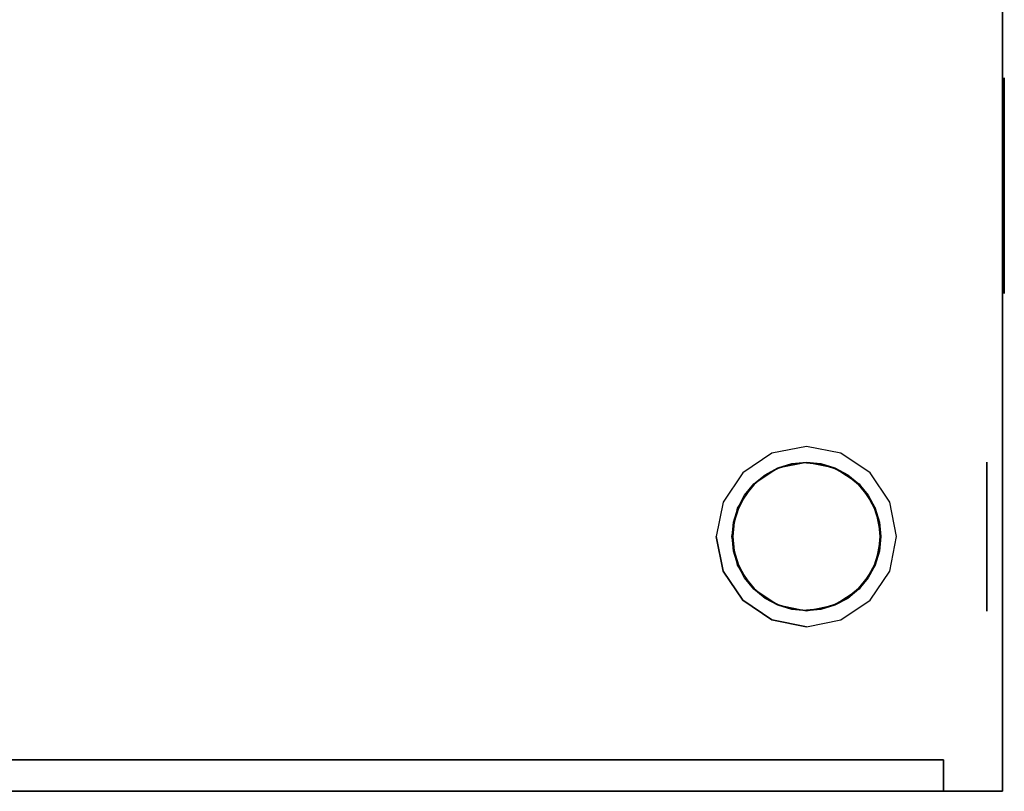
# Model space of a CAD drawing. Extents: x -254 to 249, y -205 to 308.
# Tile 2 of 4: x -2 to 249, y -205 to -8. Entities that reach past the tile are written whole.
import ezdxf

# ---------------------------------------------------------------- set-up
doc = ezdxf.new("R2010")
doc.units = 0
doc.layers.add('KF_PASSIO_SUB_12_SPEAKDETA', color=250, linetype='CONTINUOUS')
doc.layers.add('KF_PASSIO_SUB_12_SPEAKER', color=253, linetype='CONTINUOUS')

# ---------------------------------------------------------------- blocks, each defined once
blk = doc.blocks.new('PASSIO_SUB_12_3D')
at = {"layer": 'KF_PASSIO_SUB_12_SPEAKDETA', "color": 253}
for points, invisible_edges in [([(175.5, 0, -65), (177.25, 0, -56.2), (180.95, -4, -57.73), (179.5, -4, -65)], 10), ([(175.5, 0, -65), (175.5, 0, -53.5), (177.25, 0, -56.2), (175.5, 0, -65)], 11), ([(175.5, 0, -42), (187, 0, -42), (189.7, 0, -43.75), (182.24, 0, -48.74)], 11), ([(175.5, 0, -53.5), (175.5, 0, -42), (182.24, 0, -48.74), (177.25, 0, -56.2)], 11), ([(175.5, 0, -76.5), (175.5, 0, -88), (182.24, 0, -81.26), (177.25, 0, -73.8)], 11), ([(175.5, 0, -65), (175.5, 0, -76.5), (177.25, 0, -73.8), (175.5, 0, -65)], 11), ([(177.25, 0, -73.8), (175.5, 0, -65), (179.5, -4, -65), (180.95, -4, -72.27)], 10), ([(175.5, 0, -88), (187, 0, -88), (189.7, 0, -86.25), (182.24, 0, -81.26)], 11), ([(177.25, 0, -56.2), (182.24, 0, -48.74), (185.06, -4, -51.56), (180.95, -4, -57.73)], 10), ([(182.24, 0, -81.26), (177.25, 0, -73.8), (180.95, -4, -72.27), (185.06, -4, -78.44)], 10), ([(182.24, 0, -48.74), (189.7, 0, -43.75), (191.23, -4, -47.45), (185.06, -4, -51.56)], 10), ([(189.7, 0, -86.25), (182.24, 0, -81.26), (185.06, -4, -78.44), (191.23, -4, -82.55)], 10), ([(187, 0, -42), (198.5, 0, -42), (198.5, 0, -42), (189.7, 0, -43.75)], 11), ([(187, 0, -88), (198.5, 0, -88), (198.5, 0, -88), (189.7, 0, -86.25)], 11), ([(189.7, 0, -43.75), (198.5, 0, -42), (198.5, -4, -46), (191.23, -4, -47.45)], 10), ([(198.5, 0, -88), (189.7, 0, -86.25), (191.23, -4, -82.55), (198.5, -4, -84)], 10), ([(198.5, 0, -42), (207.3, 0, -43.75), (205.77, -4, -47.45), (198.5, -4, -46)], 10), ([(210, 0, -42), (198.5, 0, -42), (198.5, 0, -42), (207.3, 0, -43.75)], 11), ([(207.3, 0, -86.25), (198.5, 0, -88), (198.5, -4, -84), (205.77, -4, -82.55)], 10), ([(198.5, 0, -88), (210, 0, -88), (207.3, 0, -86.25), (198.5, 0, -88)], 11), ([(207.3, 0, -43.75), (214.76, 0, -48.74), (211.94, -4, -51.56), (205.77, -4, -47.45)], 10), ([(214.76, 0, -81.26), (207.3, 0, -86.25), (205.77, -4, -82.55), (211.94, -4, -78.44)], 10), ([(221.5, 0, -42), (210, 0, -42), (207.3, 0, -43.75), (214.76, 0, -48.74)], 11), ([(210, 0, -88), (221.5, 0, -88), (214.76, 0, -81.26), (207.3, 0, -86.25)], 11), ([(214.76, 0, -48.74), (219.75, 0, -56.2), (216.05, -4, -57.73), (211.94, -4, -51.56)], 10), ([(219.75, 0, -73.8), (214.76, 0, -81.26), (211.94, -4, -78.44), (216.05, -4, -72.27)], 10), ([(221.5, 0, -53.5), (221.5, 0, -42), (214.76, 0, -48.74), (219.75, 0, -56.2)], 11), ([(221.5, 0, -88), (221.5, 0, -76.5), (219.75, 0, -73.8), (214.76, 0, -81.26)], 11), ([(219.75, 0, -56.2), (221.5, 0, -65), (217.5, -4, -65), (216.05, -4, -57.73)], 10), ([(221.5, 0, -65), (219.75, 0, -73.8), (216.05, -4, -72.27), (217.5, -4, -65)], 10), ([(221.5, 0, -65), (221.5, 0, -53.5), (219.75, 0, -56.2), (221.5, 0, -65)], 11), ([(221.5, 0, -76.5), (221.5, 0, -65), (221.5, 0, -65), (219.75, 0, -73.8)], 11), ([(180.95, -4, -57.73), (179.5, -4, -65), (217.5, -4, -65), (216.05, -4, -57.73)], 10), ([(179.5, -4, -65), (180.95, -4, -72.27), (216.05, -4, -72.27), (217.5, -4, -65)], 10), ([(185.06, -4, -51.56), (180.95, -4, -57.73), (216.05, -4, -57.73), (211.94, -4, -51.56)], 10), ([(180.95, -4, -72.27), (185.06, -4, -78.44), (211.94, -4, -78.44), (216.05, -4, -72.27)], 10), ([(191.23, -4, -47.45), (185.06, -4, -51.56), (211.94, -4, -51.56), (205.77, -4, -47.45)], 10), ([(185.06, -4, -78.44), (191.23, -4, -82.55), (205.77, -4, -82.55), (211.94, -4, -78.44)], 10), ([(198.5, -4, -46), (191.23, -4, -47.45), (205.77, -4, -47.45), (198.5, -4, -46)], 10), ([(191.23, -4, -82.55), (198.5, -4, -84), (198.5, -4, -84), (205.77, -4, -82.55)], 10), ([(248.5, -17, -65), (248.5, -18.75, -56.2), (244.5, -22.45, -57.73), (244.5, -21, -65)], 10), ([(248.5, -18.75, -73.8), (248.5, -17, -65), (244.5, -21, -65), (244.5, -22.45, -72.27)], 10), ([(248.5, -17, -65), (248.5, -17, -53.5), (248.5, -18.75, -56.2), (248.5, -17, -65)], 11), ([(248.5, -17, -42), (248.5, -28.5, -42), (248.5, -31.2, -43.75), (248.5, -23.74, -48.74)], 11), ([(248.5, -17, -53.5), (248.5, -17, -42), (248.5, -23.74, -48.74), (248.5, -18.75, -56.2)], 11), ([(248.5, -17, -76.5), (248.5, -17, -88), (248.5, -23.74, -81.26), (248.5, -18.75, -73.8)], 11), ([(248.5, -17, -65), (248.5, -17, -76.5), (248.5, -18.75, -73.8), (248.5, -17, -65)], 11), ([(248.5, -17, -88), (248.5, -28.5, -88), (248.5, -31.2, -86.25), (248.5, -23.74, -81.26)], 11), ([(248.5, -18.75, -56.2), (248.5, -23.74, -48.74), (244.5, -26.56, -51.56), (244.5, -22.45, -57.73)], 10), ([(248.5, -23.74, -81.26), (248.5, -18.75, -73.8), (244.5, -22.45, -72.27), (244.5, -26.56, -78.44)], 10), ([(244.5, -22.45, -57.73), (244.5, -21, -65), (244.5, -59, -65), (244.5, -57.55, -57.73)], 10), ([(244.5, -21, -65), (244.5, -22.45, -72.27), (244.5, -57.55, -72.27), (244.5, -59, -65)], 10), ([(244.5, -26.56, -51.56), (244.5, -22.45, -57.73), (244.5, -57.55, -57.73), (244.5, -53.44, -51.56)], 10), ([(244.5, -22.45, -72.27), (244.5, -26.56, -78.44), (244.5, -53.44, -78.44), (244.5, -57.55, -72.27)], 10), ([(248.5, -23.74, -48.74), (248.5, -31.2, -43.75), (244.5, -32.73, -47.45), (244.5, -26.56, -51.56)], 10), ([(248.5, -31.2, -86.25), (248.5, -23.74, -81.26), (244.5, -26.56, -78.44), (244.5, -32.73, -82.55)], 10), ([(244.5, -32.73, -47.45), (244.5, -26.56, -51.56), (244.5, -53.44, -51.56), (244.5, -47.27, -47.45)], 10), ([(244.5, -26.56, -78.44), (244.5, -32.73, -82.55), (244.5, -47.27, -82.55), (244.5, -53.44, -78.44)], 10), ([(248.5, -28.5, -42), (248.5, -40, -42), (248.5, -40, -42), (248.5, -31.2, -43.75)], 11), ([(248.5, -28.5, -88), (248.5, -40, -88), (248.5, -40, -88), (248.5, -31.2, -86.25)], 11), ([(248.5, -31.2, -43.75), (248.5, -40, -42), (244.5, -40, -46), (244.5, -32.73, -47.45)], 10), ([(248.5, -40, -88), (248.5, -31.2, -86.25), (244.5, -32.73, -82.55), (244.5, -40, -84)], 10), ([(244.5, -40, -46), (244.5, -32.73, -47.45), (244.5, -47.27, -47.45), (244.5, -40, -46)], 10), ([(244.5, -32.73, -82.55), (244.5, -40, -84), (244.5, -40, -84), (244.5, -47.27, -82.55)], 10), ([(248.5, -40, -42), (248.5, -48.8, -43.75), (244.5, -47.27, -47.45), (244.5, -40, -46)], 10), ([(248.5, -48.8, -86.25), (248.5, -40, -88), (244.5, -40, -84), (244.5, -47.27, -82.55)], 10), ([(248.5, -51.5, -42), (248.5, -40, -42), (248.5, -40, -42), (248.5, -48.8, -43.75)], 11), ([(248.5, -40, -88), (248.5, -51.5, -88), (248.5, -48.8, -86.25), (248.5, -40, -88)], 11), ([(248.5, -48.8, -43.75), (248.5, -56.26, -48.74), (244.5, -53.44, -51.56), (244.5, -47.27, -47.45)], 10), ([(248.5, -56.26, -81.26), (248.5, -48.8, -86.25), (244.5, -47.27, -82.55), (244.5, -53.44, -78.44)], 10), ([(248.5, -63, -42), (248.5, -51.5, -42), (248.5, -48.8, -43.75), (248.5, -56.26, -48.74)], 11), ([(248.5, -51.5, -88), (248.5, -63, -88), (248.5, -56.26, -81.26), (248.5, -48.8, -86.25)], 11), ([(248.5, -56.26, -48.74), (248.5, -61.25, -56.2), (244.5, -57.55, -57.73), (244.5, -53.44, -51.56)], 10), ([(248.5, -61.25, -73.8), (248.5, -56.26, -81.26), (244.5, -53.44, -78.44), (244.5, -57.55, -72.27)], 10), ([(248.5, -61.25, -56.2), (248.5, -63, -65), (244.5, -59, -65), (244.5, -57.55, -57.73)], 10), ([(248.5, -63, -65), (248.5, -61.25, -73.8), (244.5, -57.55, -72.27), (244.5, -59, -65)], 10), ([(248.5, -63, -53.5), (248.5, -63, -42), (248.5, -56.26, -48.74), (248.5, -61.25, -56.2)], 11), ([(248.5, -63, -88), (248.5, -63, -76.5), (248.5, -61.25, -73.8), (248.5, -56.26, -81.26)], 11), ([(248.5, -63, -65), (248.5, -63, -53.5), (248.5, -61.25, -56.2), (248.5, -63, -65)], 11), ([(248.5, -63, -76.5), (248.5, -63, -65), (248.5, -63, -65), (248.5, -61.25, -73.8)], 11), ([(248.5, -277, -65), (248.5, -278.75, -56.2), (244.5, -282.45, -57.73), (244.5, -281, -65)], 10), ([(248.5, -278.75, -73.8), (248.5, -277, -65), (244.5, -281, -65), (244.5, -282.45, -72.27)], 10), ([(248.5, -278.75, -56.2), (248.5, -283.74, -48.74), (244.5, -286.56, -51.56), (244.5, -282.45, -57.73)], 10), ([(248.5, -283.74, -81.26), (248.5, -278.75, -73.8), (244.5, -282.45, -72.27), (244.5, -286.56, -78.44)], 10), ([(248.5, -277, -65), (248.5, -277, -53.5), (248.5, -278.75, -56.2), (248.5, -277, -65)], 11), ([(248.5, -277, -42), (248.5, -288.5, -42), (248.5, -291.2, -43.75), (248.5, -283.74, -48.74)], 11), ([(248.5, -277, -53.5), (248.5, -277, -42), (248.5, -283.74, -48.74), (248.5, -278.75, -56.2)], 11), ([(248.5, -277, -76.5), (248.5, -277, -88), (248.5, -283.74, -81.26), (248.5, -278.75, -73.8)], 11), ([(248.5, -277, -65), (248.5, -277, -76.5), (248.5, -278.75, -73.8), (248.5, -277, -65)], 11), ([(248.5, -277, -88), (248.5, -288.5, -88), (248.5, -291.2, -86.25), (248.5, -283.74, -81.26)], 11), ([(244.5, -282.45, -57.73), (244.5, -281, -65), (244.5, -319, -65), (244.5, -317.55, -57.73)], 10), ([(244.5, -281, -65), (244.5, -282.45, -72.27), (244.5, -317.55, -72.27), (244.5, -319, -65)], 10), ([(244.5, -286.56, -51.56), (244.5, -282.45, -57.73), (244.5, -317.55, -57.73), (244.5, -313.44, -51.56)], 10), ([(244.5, -282.45, -72.27), (244.5, -286.56, -78.44), (244.5, -313.44, -78.44), (244.5, -317.55, -72.27)], 10), ([(248.5, -283.74, -48.74), (248.5, -291.2, -43.75), (244.5, -292.73, -47.45), (244.5, -286.56, -51.56)], 10), ([(248.5, -291.2, -86.25), (248.5, -283.74, -81.26), (244.5, -286.56, -78.44), (244.5, -292.73, -82.55)], 10), ([(244.5, -292.73, -47.45), (244.5, -286.56, -51.56), (244.5, -313.44, -51.56), (244.5, -307.27, -47.45)], 10), ([(244.5, -286.56, -78.44), (244.5, -292.73, -82.55), (244.5, -307.27, -82.55), (244.5, -313.44, -78.44)], 10), ([(248.5, -288.5, -42), (248.5, -300, -42), (248.5, -300, -42), (248.5, -291.2, -43.75)], 11), ([(248.5, -288.5, -88), (248.5, -300, -88), (248.5, -300, -88), (248.5, -291.2, -86.25)], 11), ([(248.5, -291.2, -43.75), (248.5, -300, -42), (244.5, -300, -46), (244.5, -292.73, -47.45)], 10), ([(248.5, -300, -88), (248.5, -291.2, -86.25), (244.5, -292.73, -82.55), (244.5, -300, -84)], 10), ([(244.5, -300, -46), (244.5, -292.73, -47.45), (244.5, -307.27, -47.45), (244.5, -300, -46)], 10), ([(244.5, -292.73, -82.55), (244.5, -300, -84), (244.5, -300, -84), (244.5, -307.27, -82.55)], 10), ([(248.5, -300, -42), (248.5, -308.8, -43.75), (244.5, -307.27, -47.45), (244.5, -300, -46)], 10), ([(248.5, -308.8, -86.25), (248.5, -300, -88), (244.5, -300, -84), (244.5, -307.27, -82.55)], 10), ([(248.5, -311.5, -42), (248.5, -300, -42), (248.5, -300, -42), (248.5, -308.8, -43.75)], 11), ([(248.5, -300, -88), (248.5, -311.5, -88), (248.5, -308.8, -86.25), (248.5, -300, -88)], 11), ([(248.5, -308.8, -43.75), (248.5, -316.26, -48.74), (244.5, -313.44, -51.56), (244.5, -307.27, -47.45)], 10), ([(248.5, -316.26, -81.26), (248.5, -308.8, -86.25), (244.5, -307.27, -82.55), (244.5, -313.44, -78.44)], 10), ([(248.5, -323, -42), (248.5, -311.5, -42), (248.5, -308.8, -43.75), (248.5, -316.26, -48.74)], 11), ([(248.5, -311.5, -88), (248.5, -323, -88), (248.5, -316.26, -81.26), (248.5, -308.8, -86.25)], 11), ([(248.5, -316.26, -48.74), (248.5, -321.25, -56.2), (244.5, -317.55, -57.73), (244.5, -313.44, -51.56)], 10), ([(248.5, -321.25, -73.8), (248.5, -316.26, -81.26), (244.5, -313.44, -78.44), (244.5, -317.55, -72.27)], 10), ([(248.5, -323, -53.5), (248.5, -323, -42), (248.5, -316.26, -48.74), (248.5, -321.25, -56.2)], 11), ([(248.5, -323, -88), (248.5, -323, -76.5), (248.5, -321.25, -73.8), (248.5, -316.26, -81.26)], 11), ([(248.5, -321.25, -56.2), (248.5, -323, -65), (244.5, -319, -65), (244.5, -317.55, -57.73)], 10), ([(248.5, -323, -65), (248.5, -321.25, -73.8), (244.5, -317.55, -72.27), (244.5, -319, -65)], 10), ([(248.5, -323, -65), (248.5, -323, -53.5), (248.5, -321.25, -56.2), (248.5, -323, -65)], 11), ([(248.5, -323, -76.5), (248.5, -323, -65), (248.5, -323, -65), (248.5, -321.25, -73.8)], 11)]:
    blk.add_3dface(points, dxfattribs=dict(at, invisible_edges=invisible_edges))
at = {"layer": 'KF_PASSIO_SUB_12_SPEAKDETA'}
for points, invisible_edges in [([(249, -114.65, -160.77), (249, -116.58, -156.96), (249, -113.42, -165.06)], 2), ([(249, -113.42, -165.06), (249, -116.58, -156.96), (249, -118.81, -153.31), (249, -113.51, -169.53)], 5), ([(249, -113.51, -169.53), (249, -118.81, -153.31), (249, -121.32, -149.84), (249, -114.91, -173.77)], 5), ([(249, -114.91, -173.77), (249, -121.32, -149.84), (249, -124.1, -146.58), (249, -117.49, -177.41)], 5), ([(249, -117.49, -177.41), (249, -124.1, -146.58), (249, -127.11, -143.54), (249, -121.03, -180.12)], 5), ([(249, -121.03, -180.12), (249, -127.11, -143.54), (249, -130.33, -140.73), (249, -125.22, -181.68)], 5), ([(249, -125.22, -181.68), (249, -130.33, -140.73), (249, -133.76, -138.17), (249, -129.67, -182)], 5), ([(249, -129.67, -182), (249, -133.76, -138.17), (249, -137.35, -135.85), (249, -134.16, -182)], 5), ([(249, -134.16, -182), (249, -137.35, -135.85), (249, -141.11, -133.8), (249, -138.64, -182)], 5), ([(249, -138.64, -182), (249, -141.11, -133.8), (249, -144.99, -132.01), (249, -143.12, -182)], 5), ([(249, -143.12, -182), (249, -144.99, -132.01), (249, -148.99, -130.48), (249, -147.6, -182)], 5), ([(249, -147.6, -182), (249, -148.99, -130.48), (249, -153.08, -129.23), (249, -152.08, -182)], 5), ([(249, -152.08, -182), (249, -153.08, -129.23), (249, -157.25, -128.26), (249, -156.56, -182)], 5), ([(249, -156.56, -182), (249, -157.25, -128.26), (249, -161.47, -127.56), (249, -161.04, -182)], 5), ([(249, -161.04, -182), (249, -161.47, -127.56), (249, -165.72, -127.14), (249, -165.52, -182)], 5), ([(249, -165.52, -182), (249, -165.72, -127.14), (249, -170, -127), (249, -170, -182)], 5), ([(249, -170, -182), (249, -170, -127), (249, -174.28, -127.14), (249, -174.48, -182)], 5), ([(249, -174.48, -182), (249, -174.28, -127.14), (249, -178.53, -127.56), (249, -178.96, -182)], 5), ([(249, -178.96, -182), (249, -178.53, -127.56), (249, -182.75, -128.26), (249, -183.44, -182)], 5), ([(249, -183.44, -182), (249, -182.75, -128.26), (249, -186.92, -129.23), (249, -187.92, -182)], 5), ([(249, -187.92, -182), (249, -186.92, -129.23), (249, -191.01, -130.48), (249, -192.4, -182)], 5), ([(249, -192.4, -182), (249, -191.01, -130.48), (249, -195.01, -132.01), (249, -196.88, -182)], 5), ([(249, -196.88, -182), (249, -195.01, -132.01), (249, -198.89, -133.8), (249, -201.36, -182)], 5), ([(249, -201.36, -182), (249, -198.89, -133.8), (249, -202.65, -135.85), (249, -205.84, -182)], 5), ([(249, -205.84, -182), (249, -202.65, -135.85), (249, -206.24, -138.17), (249, -210.33, -182)], 5), ([(249, -210.33, -182), (249, -206.24, -138.17), (249, -209.67, -140.73), (249, -214.78, -181.68)], 5), ([(249, -214.78, -181.68), (249, -209.67, -140.73), (249, -212.89, -143.54), (249, -218.97, -180.12)], 5), ([(249, -218.97, -180.12), (249, -212.89, -143.54), (249, -215.9, -146.58), (249, -222.51, -177.41)], 5), ([(249, -222.51, -177.41), (249, -215.9, -146.58), (249, -218.68, -149.84), (249, -225.09, -173.77)], 5), ([(249, -225.09, -173.77), (249, -218.68, -149.84), (249, -221.19, -153.31), (249, -226.49, -169.53)], 5), ([(249, -226.49, -169.53), (249, -221.19, -153.31), (249, -223.42, -156.96), (249, -226.58, -165.06)], 5), ([(249, -226.58, -165.06), (249, -223.42, -156.96), (249, -225.35, -160.77)], 1), ([(179.7, -345, -65), (179.53, -340, -65), (179.89, -340, -68.7), (180.06, -345, -68.67)], 5), ([(180.06, -345, -61.33), (179.89, -340, -61.3), (179.53, -340, -65), (179.7, -345, -65)], 5), ([(180.06, -345, -68.67), (179.89, -340, -68.7), (180.97, -340, -72.26), (181.13, -345, -72.19)], 5), ([(181.13, -345, -57.81), (180.97, -340, -57.74), (179.89, -340, -61.3), (180.06, -345, -61.33)], 5), ([(181.13, -345, -72.19), (180.97, -340, -72.26), (182.72, -340, -75.54), (182.87, -345, -75.44)], 5), ([(182.87, -345, -54.56), (182.72, -340, -54.46), (180.97, -340, -57.74), (181.13, -345, -57.81)], 5), ([(182.87, -345, -75.44), (182.72, -340, -75.54), (185.08, -340, -78.42), (185.21, -345, -78.29)], 5), ([(185.21, -345, -51.71), (185.08, -340, -51.58), (182.72, -340, -54.46), (182.87, -345, -54.56)], 5), ([(185.21, -345, -78.29), (185.08, -340, -78.42), (187.96, -340, -80.78), (188.06, -345, -80.63)], 5), ([(188.06, -345, -49.37), (187.96, -340, -49.22), (185.08, -340, -51.58), (185.21, -345, -51.71)], 5), ([(188.06, -345, -80.63), (187.96, -340, -80.78), (191.24, -340, -82.53), (191.31, -345, -82.37)], 5), ([(191.31, -345, -47.63), (191.24, -340, -47.47), (187.96, -340, -49.22), (188.06, -345, -49.37)], 5), ([(191.31, -345, -82.37), (191.24, -340, -82.53), (194.8, -340, -83.61), (194.83, -345, -83.44)], 5), ([(194.83, -345, -46.56), (194.8, -340, -46.39), (191.24, -340, -47.47), (191.31, -345, -47.63)], 5), ([(194.83, -345, -83.44), (194.8, -340, -83.61), (198.5, -340, -83.97), (198.5, -345, -83.8)], 5), ([(198.5, -345, -46.2), (198.5, -340, -46.03), (194.8, -340, -46.39), (194.83, -345, -46.56)], 5), ([(198.5, -345, -83.8), (198.5, -340, -83.97), (202.2, -340, -83.61), (202.17, -345, -83.44)], 5), ([(202.17, -345, -46.56), (202.2, -340, -46.39), (198.5, -340, -46.03), (198.5, -345, -46.2)], 5), ([(202.17, -345, -83.44), (202.2, -340, -83.61), (205.76, -340, -82.53), (205.69, -345, -82.37)], 5), ([(205.69, -345, -47.63), (205.76, -340, -47.47), (202.2, -340, -46.39), (202.17, -345, -46.56)], 5), ([(205.69, -345, -82.37), (205.76, -340, -82.53), (209.04, -340, -80.78), (208.94, -345, -80.63)], 5), ([(208.94, -345, -49.37), (209.04, -340, -49.22), (205.76, -340, -47.47), (205.69, -345, -47.63)], 5), ([(208.94, -345, -80.63), (209.04, -340, -80.78), (211.92, -340, -78.42), (211.79, -345, -78.29)], 5), ([(211.79, -345, -51.71), (211.92, -340, -51.58), (209.04, -340, -49.22), (208.94, -345, -49.37)], 5), ([(211.79, -345, -78.29), (211.92, -340, -78.42), (214.28, -340, -75.54), (214.13, -345, -75.44)], 5), ([(214.13, -345, -54.56), (214.28, -340, -54.46), (211.92, -340, -51.58), (211.79, -345, -51.71)], 5), ([(214.13, -345, -75.44), (214.28, -340, -75.54), (216.03, -340, -72.26), (215.87, -345, -72.19)], 5), ([(215.87, -345, -57.81), (216.03, -340, -57.74), (214.28, -340, -54.46), (214.13, -345, -54.56)], 5), ([(215.87, -345, -72.19), (216.03, -340, -72.26), (217.11, -340, -68.7), (216.94, -345, -68.67)], 5), ([(216.94, -345, -61.33), (217.11, -340, -61.3), (216.03, -340, -57.74), (215.87, -345, -57.81)], 5), ([(216.94, -345, -68.67), (217.11, -340, -68.7), (217.47, -340, -65), (217.3, -345, -65)], 5), ([(217.3, -345, -65), (217.47, -340, -65), (217.11, -340, -61.3), (216.94, -345, -61.33)], 5), ([(179.7, -345, -65), (217.3, -345, -65), (216.94, -345, -61.33), (180.06, -345, -68.67)], 5), ([(217.3, -345, -65), (179.7, -345, -65), (180.06, -345, -61.33), (216.94, -345, -68.67)], 5), ([(180.06, -345, -68.67), (216.94, -345, -61.33), (215.87, -345, -57.81), (181.13, -345, -72.19)], 5), ([(216.94, -345, -68.67), (180.06, -345, -61.33), (181.13, -345, -57.81), (215.87, -345, -72.19)], 5), ([(181.13, -345, -72.19), (215.87, -345, -57.81), (214.13, -345, -54.56), (182.87, -345, -75.44)], 5), ([(215.87, -345, -72.19), (181.13, -345, -57.81), (182.87, -345, -54.56), (214.13, -345, -75.44)], 5), ([(182.87, -345, -75.44), (214.13, -345, -54.56), (211.79, -345, -51.71), (185.21, -345, -78.29)], 5), ([(214.13, -345, -75.44), (182.87, -345, -54.56), (185.21, -345, -51.71), (211.79, -345, -78.29)], 5), ([(185.21, -345, -78.29), (211.79, -345, -51.71), (208.94, -345, -49.37), (188.06, -345, -80.63)], 5), ([(211.79, -345, -78.29), (185.21, -345, -51.71), (188.06, -345, -49.37), (208.94, -345, -80.63)], 5), ([(188.06, -345, -80.63), (208.94, -345, -49.37), (205.69, -345, -47.63), (191.31, -345, -82.37)], 5), ([(208.94, -345, -80.63), (188.06, -345, -49.37), (191.31, -345, -47.63), (205.69, -345, -82.37)], 5), ([(191.31, -345, -82.37), (205.69, -345, -47.63), (202.17, -345, -46.56), (194.83, -345, -83.44)], 5), ([(205.69, -345, -82.37), (191.31, -345, -47.63), (194.83, -345, -46.56), (202.17, -345, -83.44)], 5), ([(194.83, -345, -83.44), (202.17, -345, -46.56), (198.5, -345, -46.2), (198.5, -345, -83.8)], 5), ([(202.17, -345, -83.44), (194.83, -345, -46.56), (198.5, -345, -46.2), (198.5, -345, -83.8)], 5)]:
    blk.add_3dface(points, dxfattribs=dict(at, invisible_edges=invisible_edges))
at = {"layer": 'KF_PASSIO_SUB_12_SPEAKER'}
for points, invisible_edges in [([(-248.5, 0), (-233.5, -15), (233.5, -15), (248.5, 0)], 5), ([(-175.5, 0), (-175.5, 0, -511.9), (175.5, 0, -511.9), (175.5, 0)], 5), ([(175.5, 0, -42), (175.5, 0), (221.5, 0), (221.5, 0, -42)], 13), ([(248.5, 0, -88), (175.5, 0, -88), (175.5, 0, -423.9), (248.5, 0, -423.9)], 7), ([(248.5, 0), (221.5, 0), (221.5, 0, -88), (248.5, 0, -88)], 6), ([(248.5, 0), (233.5, -15), (233.5, -325), (248.5, -340)], 5), ([(248.5, -17), (248.5, 0), (248.5, 0, -88), (248.5, -17, -88)], 13), ([(248.5, -63, -88), (248.5, 0, -88), (248.5, 0, -423.9), (248.5, -63, -423.9)], 13), ([(248.5, -17, -42), (248.5, -17), (248.5, -73), (248.5, -73, -42)], 13), ([(248.5, -63), (248.5, -63, -511.9), (248.5, -277, -511.9), (248.5, -277)], 5), ([(248.5, -277, -42), (248.5, -277), (248.5, -323), (248.5, -323, -42)], 13), ([(248.5, -340, -88), (248.5, -277, -88), (248.5, -277, -423.9), (248.5, -340, -423.9)], 7), ([(248.5, -340), (248.5, -323), (248.5, -323, -88), (248.5, -340, -88)], 6), ([(248.5, -340), (233.5, -325), (-233.5, -325), (-248.5, -340)], 5)]:
    blk.add_3dface(points, dxfattribs=dict(at, invisible_edges=invisible_edges))
for points in [[(233.5, -15, -8), (233.5, -15), (-233.5, -15), (-233.5, -15, -8)], [(233.5, -325, -8), (233.5, -325), (233.5, -15), (233.5, -15, -8)], [(233.5, -325, -8), (233.5, -325), (-233.5, -325), (-233.5, -325, -8)], [(248.5, -340), (-248.5, -340), (-248.5, -340, -511.9), (248.5, -340, -511.9)]]:
    blk.add_3dface(points, dxfattribs=at)
at = {"layer": 'KF_PASSIO_SUB_12_SPEAKER', "color": 18}
blk.add_3dface([(-233.5, -325, -8), (-233.5, -15, -8), (233.5, -15, -8), (233.5, -325, -8)], dxfattribs=at)

msp = doc.modelspace()

# ---------------------------------------------------------------- block references
at = {"layer": 'KF_PASSIO_SUB_12_SPEAKER', "extrusion": (0, -1, 0)}
msp.add_blockref('PASSIO_SUB_12_3D', (0, 170, 204.5), dxfattribs=at)

doc.saveas('drawing.dxf')
